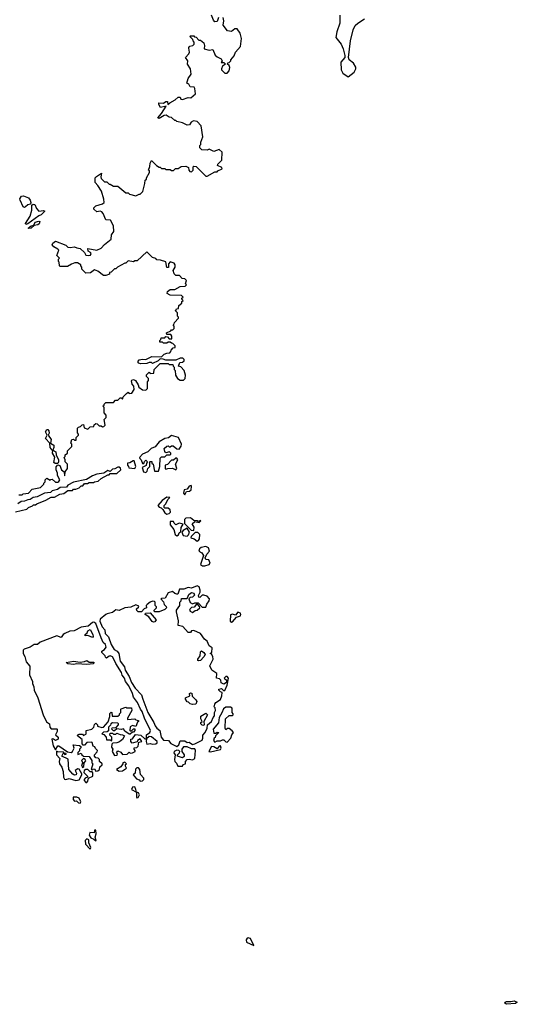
# Model space of a CAD drawing. Extents: x 2219101 to 2444320, y 201258 to 358766.
# Tile 186 of 256: x 2320862 to 2325332, y 301596 to 310435. Entities that reach past the tile are written whole.
import ezdxf

# ---------------------------------------------------------------- set-up
doc = ezdxf.new("R2010")
doc.units = 0

msp = doc.modelspace()

# ---------------------------------------------------------------- linework, layer by layer
at = {"layer": '0CON10XD'}
for points in [[(2322268.3, 307831.7), (2322271.7, 307838.3), (2322288.3, 307841.7), (2322291.7, 307868.3), (2322318.3, 307891.7), (2322320, 307905), (2322330, 307915), (2322320, 307925), (2322320, 307935), (2322330, 307945), (2322315, 307960), (2322213, 307963), (2322187.5, 307977.5), (2322190, 307995), (2322215, 308013.3), (2322255, 308012.5), (2322305, 308040), (2322347, 308043), (2322360, 308055), (2322350, 308065), (2322360, 308095), (2322345, 308110), (2322321.7, 308111.7), (2322298.3, 308138.3), (2322265, 308140), (2322250, 308155), (2322240, 308185), (2322260, 308215), (2322260, 308235), (2322248.3, 308248.3), (2322215, 308260), (2322200, 308245), (2322198.3, 308211.7), (2322185, 308210), (2322175, 308260), (2322127, 308277), (2322095, 308280), (2322085, 308290), (2322055, 308300), (2322005, 308350), (2321918.3, 308271.7), (2321895, 308270), (2321885, 308260), (2321835, 308270), (2321815, 308250), (2321805, 308250), (2321740, 308215), (2321725, 308200), (2321715, 308200), (2321685, 308170), (2321670, 308165), (2321668.3, 308151.7), (2321635, 308140), (2321615, 308140), (2321565, 308177.5), (2321535, 308190), (2321497, 308163), (2321455, 308160), (2321420, 308195), (2321420, 308215), (2321410, 308225), (2321410, 308235), (2321381.7, 308251.7), (2321358.3, 308251.7), (2321328.3, 308241.7), (2321291.7, 308218.3), (2321225, 308220), (2321220, 308225), (2321217, 308257), (2321210, 308265), (2321210, 308285), (2321220, 308295), (2321197, 308317), (2321212.9, 308365), (2321205, 308375.6), (2321168.8, 308395), (2321153.3, 308415), (2321160.3, 308429.7), (2321185, 308446), (2321275, 308411.2), (2321295, 308393.8), (2321315, 308390), (2321355, 308397.5), (2321375, 308385.8), (2321405, 308382), (2321443.1, 308345), (2321455, 308322.5), (2321477, 308317), (2321497.3, 308322.7), (2321503.3, 308335), (2321497.5, 308345), (2321476.4, 308356.4), (2321475, 308382.5), (2321554.1, 308365.9), (2321595, 308385.6), (2321622.4, 308417.6), (2321682.5, 308465), (2321686.7, 308505), (2321707.5, 308535), (2321703.3, 308585), (2321676.7, 308635), (2321635, 308640), (2321613.3, 308695), (2321600.5, 308710.5), (2321585, 308716), (2321555, 308710), (2321527.5, 308735), (2321527.5, 308745), (2321546.4, 308763.6), (2321607, 308783), (2321620, 308795), (2321617.5, 308825), (2321596, 308895), (2321565, 308947.5), (2321540, 308975), (2321541.2, 309015), (2321551.4, 309028.6), (2321596.7, 309056.7), (2321590, 309025), (2321595, 309010), (2321625, 308980), (2321645, 308980), (2321665, 308960), (2321675, 308960), (2321705, 308940), (2321745, 308940), (2321815, 308880), (2321835, 308880), (2321848.3, 308868.3), (2321905, 308852.5), (2321935, 308870), (2321945, 308870), (2321967, 308893), (2321987.5, 308965), (2321990, 308995), (2322000, 309005), (2322000, 309015), (2322027, 309063), (2322027, 309077), (2322020, 309085), (2322031.7, 309118.3), (2322033, 309147), (2322045, 309170), (2322090, 309125), (2322115, 309110), (2322125, 309110), (2322135, 309100), (2322165, 309100), (2322175, 309090), (2322215, 309090), (2322225, 309080), (2322245, 309080), (2322261.7, 309098.3), (2322285, 309100), (2322313, 309117), (2322355, 309120), (2322378.3, 309108.3), (2322380, 309085), (2322391.7, 309071.7), (2322405, 309070), (2322420, 309085), (2322420, 309115), (2322425, 309120), (2322448.3, 309118.3), (2322535, 309030), (2322545, 309030), (2322615, 309070), (2322635, 309070), (2322641.7, 309078.3), (2322680, 309095), (2322678.3, 309108.3), (2322640, 309125), (2322641.7, 309138.3), (2322677, 309173), (2322680, 309245), (2322655, 309268.8), (2322605, 309252.5), (2322565, 309272.5), (2322545, 309262.5), (2322498.3, 309268.3), (2322480, 309285), (2322480, 309305), (2322490, 309315), (2322490, 309335), (2322507.5, 309385), (2322491.7, 309481.7), (2322455, 309520), (2322423, 309527), (2322403.6, 309516.4), (2322388.3, 309491.7), (2322365, 309487.5), (2322325, 309510), (2322275, 309520), (2322265, 309530), (2322255, 309530), (2322227, 309557), (2322205, 309560), (2322177, 309577), (2322160, 309575), (2322115, 309547.5), (2322102.5, 309555), (2322136.1, 309593.9), (2322178.3, 309658.3), (2322127.5, 309647.5), (2322112.5, 309675), (2322111.7, 309688.3), (2322153, 309687), (2322175, 309700), (2322190, 309700), (2322192.5, 309672.5), (2322210, 309690), (2322257.5, 309715), (2322285, 309738.8), (2322305, 309740), (2322310.7, 309720.7), (2322325, 309717.5), (2322375, 309737.5), (2322400, 309735), (2322441.7, 309768.3), (2322436.4, 309816.4), (2322429.3, 309829.3), (2322393, 309833), (2322380, 309855), (2322362.5, 309865), (2322374, 309906), (2322402.5, 309945), (2322397.5, 309995), (2322370, 310035), (2322372.5, 310065), (2322352.5, 310095), (2322381.7, 310128.3), (2322386.7, 310145), (2322381.7, 310178.3), (2322380, 310185), (2322391.7, 310198.3), (2322417, 310203), (2322430, 310215), (2322430, 310235), (2322420, 310245), (2322418.3, 310258.3), (2322390, 310285), (2322395, 310290), (2322425, 310290), (2322431.7, 310281.7), (2322448.3, 310278.3), (2322471.7, 310251.7), (2322485, 310250), (2322516.7, 310226.7), (2322522.5, 310205), (2322520, 310175), (2322565, 310162.5), (2322598.3, 310168.3), (2322618.3, 310118.3), (2322635, 310102.5), (2322672.5, 310085), (2322680, 310065), (2322671.7, 310051.7), (2322695, 310050), (2322710, 310035), (2322685, 310017.5), (2322674, 309995), (2322676.2, 309985), (2322705, 309953.8), (2322725, 309956.2), (2322743.3, 309975), (2322748.8, 310005), (2322743.6, 310023.6), (2322730, 310035), (2322731.7, 310048.3), (2322745, 310050), (2322760, 310065), (2322760, 310075), (2322789.2, 310110.8), (2322800, 310145), (2322845.7, 310194.3), (2322853.8, 310265), (2322842.5, 310315), (2322815, 310352.5), (2322795, 310352.5), (2322765, 310330), (2322730, 310335), (2322690, 310385), (2322696.7, 310425), (2322688.8, 310455)], [(2322647.5, 310455), (2322635, 310420), (2322615, 310417.5), (2322602, 310432), (2322585, 310476.2)], [(2323737.5, 310475), (2323737.5, 310405), (2323710, 310325), (2323702.5, 310275), (2323750, 310215), (2323767.5, 310175), (2323782.5, 310115), (2323782.5, 310095), (2323746.2, 310055), (2323750.6, 309985), (2323765.8, 309955.8), (2323813.6, 309923.6), (2323865.7, 309964.3), (2323882, 309995), (2323880.5, 310010.5), (2323861.2, 310045), (2323823.3, 310075), (2323816.7, 310095), (2323833.3, 310245), (2323857.5, 310345), (2323877, 310383), (2323900, 310405), (2323958.3, 310441.7)], [(2320905, 308750), (2320894.4, 308754.4), (2320866.7, 308815), (2320863.6, 308826.4), (2320878.3, 308851.7), (2320895, 308852.5), (2320940, 308835), (2320956.7, 308815), (2320963.3, 308795), (2320960, 308780), (2320935, 308772.5), (2320915, 308754.2), (2320905, 308750)], [(2320917.5, 308597.5), (2320913.3, 308605), (2320957.3, 308672.7), (2320971.2, 308725), (2320970.7, 308769.3), (2320981.7, 308778.3), (2320997.5, 308775), (2321011.7, 308741.7), (2321035, 308717.5), (2321075, 308722.5), (2321086.7, 308716.7), (2321055.6, 308684.4), (2321034.3, 308675.7), (2320935, 308601.2), (2320917.5, 308597.5)], [(2320945, 308560), (2320937.5, 308565), (2320964.1, 308585.9), (2320988.3, 308591.7), (2321001.1, 308618.9), (2321035, 308628), (2321042.5, 308625), (2321037.4, 308602.6), (2321025, 308594.4), (2320991.7, 308588.3), (2320965, 308563.3), (2320945, 308560)], [(2320855, 306170), (2320885, 306170), (2320892.5, 306177.5), (2320940, 306185), (2320975, 306220), (2321050, 306235), (2321080, 306265), (2321080, 306275), (2321090, 306285), (2321090, 306305), (2321105, 306320), (2321135, 306300), (2321141.7, 306308.3), (2321155, 306310), (2321183.6, 306283.6), (2321205, 306282.5), (2321215, 306290), (2321222.5, 306305), (2321203, 306343), (2321202.5, 306365), (2321188.8, 306395), (2321188.3, 306421.7), (2321205, 306440), (2321223.3, 306433.3), (2321237.5, 306395), (2321260, 306375), (2321263, 306343), (2321268.3, 306341.7), (2321270, 306375), (2321290, 306405), (2321290, 306445), (2321270, 306465), (2321270, 306485), (2321260, 306505), (2321270, 306515), (2321271.7, 306528.3), (2321290, 306545), (2321290, 306565), (2321330, 306605), (2321330, 306625), (2321320, 306635), (2321330, 306665), (2321345, 306670), (2321355, 306660), (2321368.3, 306661.7), (2321370, 306685), (2321390, 306705), (2321390, 306715), (2321380, 306725), (2321381.7, 306768.3), (2321391.7, 306778.3), (2321408.3, 306781.7), (2321421.7, 306798.3), (2321435, 306800), (2321441.7, 306771.7), (2321475, 306760), (2321495, 306780), (2321528.3, 306781.7), (2321531.7, 306798.3), (2321545, 306810), (2321558.3, 306808.3), (2321575, 306790), (2321595, 306790), (2321605, 306780), (2321618.3, 306781.7), (2321630, 306795), (2321620, 306845), (2321640, 306865), (2321640, 306885), (2321620, 306905), (2321620, 306955), (2321610, 306965), (2321620, 306975), (2321620, 306985), (2321635, 307000), (2321705, 307000), (2321721.7, 307018.3), (2321745, 307020), (2321765, 307040), (2321775, 307040), (2321785, 307030), (2321791.7, 307048.3), (2321821.7, 307078.3), (2321835, 307090), (2321845, 307080), (2321868.3, 307081.7), (2321890, 307115), (2321886.2, 307145), (2321873, 307163), (2321867.5, 307192.5), (2321870, 307200), (2321883.6, 307206.4), (2321903.3, 307195), (2321927.7, 307157.7), (2321933.3, 307135), (2321965, 307112.5), (2321995, 307110), (2322010, 307125), (2322010, 307185), (2322020, 307195), (2322020, 307215), (2322001.7, 307231.7), (2322001.7, 307248.3), (2322025, 307270), (2322035, 307260), (2322068.3, 307261.7), (2322070, 307295), (2322125, 307350), (2322195, 307350), (2322205, 307340), (2322238.3, 307338.3), (2322240, 307325), (2322250, 307315), (2322250, 307295), (2322260, 307285), (2322263, 307243), (2322280, 307215), (2322305, 307200), (2322335, 307200), (2322347, 307213), (2322352.5, 307245), (2322340, 307285), (2322308.3, 307318.3), (2322290, 307325), (2322301.7, 307358.3), (2322325, 307360), (2322338.3, 307371.7), (2322340, 307385), (2322327, 307397), (2322303.9, 307396.1), (2322265, 307380), (2322225, 307377.5), (2322175, 307377.5), (2322151.7, 307388.3), (2322125, 307390), (2322107, 307373), (2322055, 307350), (2322045, 307357.5), (2322025, 307357.5), (2322005, 307347.5), (2321946.4, 307346.4), (2321931.2, 307351.2), (2321923.3, 307365), (2321935, 307381.2), (2321965, 307388), (2321996.4, 307383.6), (2322048, 307412), (2322135, 307410), (2322158.8, 307431.2), (2322185, 307442.5), (2322210, 307445), (2322220, 307455), (2322221.7, 307468.3), (2322241.7, 307488.3), (2322258.3, 307491.7), (2322258.3, 307508.3), (2322238.3, 307528.3), (2322225, 307530), (2322215, 307540), (2322195, 307540), (2322185, 307530), (2322155, 307530), (2322145, 307540), (2322121.7, 307541.7), (2322120, 307555), (2322130, 307565), (2322131.7, 307578.3), (2322165, 307580), (2322175, 307590), (2322188.3, 307588.3), (2322205, 307570), (2322228.3, 307571.7), (2322230, 307595), (2322218.3, 307608.3), (2322185, 307610), (2322180, 307625), (2322218.3, 307641.7), (2322225, 307650), (2322238.3, 307651.7), (2322248.3, 307661.7), (2322250, 307685), (2322240, 307695), (2322250, 307705), (2322251.7, 307718.3), (2322290, 307755), (2322290, 307765), (2322280, 307775), (2322280, 307805), (2322260, 307825), (2322268.3, 307831.7)], [(2321160, 306570), (2321155, 306570), (2321135.8, 306595), (2321133.6, 306633.6), (2321093.3, 306675), (2321110, 306705), (2321094.3, 306735), (2321105, 306756.7), (2321115.8, 306755.8), (2321124.2, 306744.2), (2321125.7, 306724.3), (2321116.7, 306705), (2321145.8, 306665.8), (2321140, 306635), (2321168, 306615), (2321168.8, 306595), (2321160, 306570)], [(2321995, 306370), (2322007, 306383), (2322012.5, 306407.5), (2322030, 306425), (2322030, 306465), (2322035, 306470), (2322048.3, 306468.3), (2322050, 306455), (2322060, 306445), (2322071.7, 306381.7), (2322108.3, 306381.7), (2322120, 306425), (2322125, 306500), (2322135, 306510), (2322165, 306510), (2322185, 306530), (2322215, 306530), (2322220, 306535), (2322220, 306545), (2322207, 306557), (2322175, 306547.5), (2322165, 306560), (2322160, 306585), (2322185, 306607.5), (2322195, 306610), (2322205, 306600), (2322215, 306600), (2322225, 306610), (2322241.7, 306608.3), (2322275, 306582.5), (2322295, 306580), (2322312.7, 306607.3), (2322315.9, 306624.1), (2322290, 306685), (2322225, 306702.9), (2322197.4, 306682.6), (2322164.6, 306675.4), (2322116.2, 306645), (2322079.3, 306600.7), (2322042.9, 306587.1), (2322013.8, 306556.2), (2321966, 306535), (2321938.8, 306505), (2321940, 306495), (2321953.3, 306485), (2321965, 306450), (2321978.3, 306451.7), (2321981.7, 306468.3), (2321995, 306480), (2322010, 306465), (2322000, 306455), (2321998.3, 306431.7), (2321962.5, 306415), (2321975, 306376.7), (2321995, 306370)], [(2321205, 306450), (2321180.7, 306450.7), (2321170, 306460), (2321176.7, 306506.7), (2321156.2, 306545), (2321160, 306570), (2321186.7, 306555), (2321188.3, 306528.3), (2321210, 306485), (2321211.2, 306465), (2321205, 306450)], [(2321895, 306407.5), (2321906.2, 306425), (2321890, 306475), (2321880, 306475), (2321852.5, 306457.5), (2321830, 306455), (2321830, 306435), (2321840, 306425), (2321841.7, 306411.7), (2321895, 306407.5)], [(2322265, 306393.3), (2322272.5, 306405), (2322262.5, 306445), (2322282.5, 306485), (2322275, 306500), (2322265, 306500), (2322245, 306480), (2322225, 306480), (2322188.3, 306441.7), (2322170, 306435), (2322170, 306405), (2322175, 306400), (2322192.5, 306407.5), (2322235, 306410), (2322265, 306393.3)], [(2320825, 306017.5), (2320925, 306040), (2320940, 306055), (2320978.3, 306071.7), (2320985, 306080), (2321005, 306080), (2321015, 306090), (2321097, 306123), (2321145, 306150), (2321175, 306150), (2321223, 306177), (2321257, 306183), (2321295, 306210), (2321335, 306210), (2321345, 306220), (2321365, 306220), (2321397, 306233), (2321415, 306250), (2321428.3, 306251.7), (2321445, 306270), (2321471.7, 306271.7), (2321485, 306280), (2321525, 306280), (2321533, 306287), (2321567, 306293), (2321593, 306317), (2321655, 306350), (2321665, 306350), (2321675, 306360), (2321735, 306360), (2321770, 306395), (2321768.3, 306408.3), (2321757, 306417), (2321745, 306416.7), (2321717, 306403), (2321695, 306400), (2321675, 306380), (2321655, 306387.5), (2321617, 306363), (2321555, 306356.2), (2321515, 306340), (2321462.5, 306307.5), (2321345, 306282.5), (2321295, 306257.5), (2321281.7, 306238.3), (2321225, 306236.7), (2321201.2, 306218.8), (2321155, 306205.8), (2321138, 306192), (2321085, 306183.8), (2321018.8, 306151.2), (2320984.4, 306145.6), (2320955, 306128), (2320934.4, 306125.6), (2320906, 306114), (2320875, 306110), (2320845, 306090)], [(2322345, 306170), (2322361.7, 306198.3), (2322387, 306203), (2322402.5, 306215), (2322406.7, 306245), (2322402.5, 306252.5), (2322385, 306247.5), (2322365, 306220), (2322340, 306215), (2322332.5, 306185), (2322345, 306170)], [(2322185, 305997.5), (2322205, 306002.5), (2322217.5, 306015), (2322212.5, 306035), (2322195, 306050), (2322165, 306050), (2322160, 306055), (2322160, 306075), (2322175, 306090), (2322191.7, 306128.3), (2322210, 306145), (2322185, 306150), (2322141.7, 306118.3), (2322103.9, 306073.9), (2322115, 306057.5), (2322132.5, 306052.5), (2322148.3, 306038.3), (2322165, 306007.5), (2322185, 305997.5)], [(2322425, 305850), (2322429.3, 305879.3), (2322411.7, 305908.3), (2322435, 305930), (2322475, 305920), (2322490, 305935), (2322485, 305940), (2322465, 305930), (2322457, 305937), (2322425, 305940), (2322395, 305962.5), (2322355, 305960), (2322343, 305947), (2322341.7, 305911.7), (2322403.3, 305853.3), (2322425, 305850)], [(2322275, 305802.5), (2322288.3, 305811.7), (2322295, 305830), (2322308.3, 305841.7), (2322312.5, 305875), (2322330, 305905), (2322295, 305916.7), (2322265, 305900), (2322250, 305915), (2322245, 305930), (2322215, 305930), (2322215, 305900), (2322247, 305857), (2322257.5, 305815), (2322275, 305802.5)], [(2322365, 305797.5), (2322378.8, 305811.2), (2322387.5, 305835), (2322365, 305870), (2322330.7, 305849.3), (2322320, 305835), (2322330, 305805), (2322365, 305797.5)], [(2322455, 305753.3), (2322469.3, 305760.7), (2322477.5, 305775), (2322480, 305815), (2322461.7, 305831.7), (2322438.3, 305831.7), (2322403.6, 305796.4), (2322400, 305785), (2322430, 305775), (2322455, 305753.3)], [(2322503, 305533), (2322525, 305533.3), (2322565, 305543.3), (2322572.5, 305555), (2322560, 305585), (2322535, 305590), (2322527.5, 305605), (2322543, 305637), (2322567.5, 305665), (2322556.7, 305695), (2322535, 305706.7), (2322491.7, 305698.3), (2322477.5, 305685), (2322470, 305665), (2322499.3, 305649.3), (2322512.5, 305625), (2322487.5, 305545), (2322503, 305533)], [(2322275, 303911.2), (2322292.5, 303925), (2322305, 303960), (2322345, 303962.5), (2322365, 303946.7), (2322385, 303948.8), (2322415, 303929.2), (2322436.7, 303933.3), (2322501.7, 303968.3), (2322508, 303985), (2322507.5, 304012.5), (2322526.7, 304035), (2322547.5, 304075), (2322550, 304105), (2322585.8, 304134.2), (2322598.8, 304171.2), (2322613.3, 304185), (2322611.2, 304215), (2322620, 304235), (2322617, 304257), (2322610, 304265), (2322615, 304290), (2322623.3, 304306.7), (2322665, 304332.5), (2322676.7, 304365), (2322680, 304395), (2322665, 304400), (2322650, 304415), (2322650, 304425), (2322675, 304430), (2322691.7, 304411.7), (2322705, 304412.5), (2322725, 304460), (2322737.5, 304525), (2322725, 304540), (2322715, 304540), (2322700, 304525), (2322720, 304505), (2322720, 304485), (2322695, 304470), (2322671.7, 304481.7), (2322670, 304505), (2322658.3, 304518.3), (2322630, 304525), (2322632.5, 304565), (2322587, 304597), (2322570, 304635), (2322601.2, 304695), (2322598.3, 304718.3), (2322585, 304740), (2322572.5, 304745), (2322587, 304753), (2322590, 304795), (2322563.6, 304813.6), (2322546.2, 304855), (2322523.3, 304875), (2322486.1, 304926.1), (2322425, 304952.5), (2322405, 304950), (2322395, 304932.5), (2322375, 304932.5), (2322326.2, 304986.2), (2322287, 304997), (2322288.3, 305038.3), (2322271.7, 305118.3), (2322270, 305135), (2322300, 305175), (2322300, 305205), (2322311.7, 305218.3), (2322315, 305240), (2322360.7, 305239.3), (2322370, 305245), (2322380, 305275), (2322405, 305292.5), (2322425, 305287.5), (2322431.7, 305268.3), (2322415, 305250), (2322393, 305247), (2322382.5, 305237.5), (2322393.6, 305203.6), (2322415, 305192.5), (2322435, 305200), (2322465, 305200), (2322501.7, 305161.7), (2322535, 305160), (2322543, 305187), (2322565, 305217.5), (2322565.8, 305235), (2322545, 305258.8), (2322515, 305270), (2322501.2, 305268.8), (2322481.7, 305248.3), (2322470, 305250), (2322467.5, 305265), (2322483.3, 305295), (2322483.8, 305315), (2322475, 305342.5), (2322455, 305353.8), (2322405, 305332.5), (2322375, 305336.7), (2322335.8, 305324.2), (2322296.9, 305323.1), (2322281.7, 305278.3), (2322275, 305276.7), (2322255, 305283.8), (2322235, 305300.8), (2322195, 305291.4), (2322168.8, 305241.2), (2322135, 305240), (2322130, 305235), (2322155, 305210), (2322160, 305185), (2322178.3, 305168.3), (2322180, 305155), (2322165, 305140), (2322115, 305120), (2322075, 305120), (2322070, 305125), (2322070, 305135), (2322090, 305155), (2322090, 305165), (2322080, 305175), (2322080, 305205), (2322072.5, 305212.5), (2322055, 305213.8), (2322035, 305207.5), (2322006.7, 305185), (2321997.5, 305175), (2322000, 305155), (2321980, 305145), (2321955, 305120), (2321925, 305120), (2321915, 305130), (2321910, 305145), (2321929.3, 305160.7), (2321931.7, 305171.7), (2321905, 305183.3), (2321859.3, 305160.7), (2321805, 305156), (2321755, 305131.2), (2321725, 305136.7), (2321695, 305111.9), (2321647.6, 305102.4), (2321635, 305094), (2321585.7, 305055), (2321580.6, 305035), (2321603.3, 304983.3), (2321627.1, 304957.1), (2321631.1, 304925), (2321660, 304895), (2321684.5, 304825), (2321711.9, 304781.9), (2321736.6, 304766.6), (2321752.5, 304745), (2321765.4, 304675), (2321803.5, 304625), (2321810, 304595), (2321845, 304540), (2321865.4, 304485), (2321899.1, 304435), (2321957.5, 304375), (2321966.7, 304335), (2322014.3, 304215), (2322067.3, 304127.3), (2322079.5, 304095), (2322095, 304073.5), (2322120, 304055), (2322134.3, 303995), (2322155, 303968), (2322197.5, 303965), (2322218.8, 303938.8), (2322275, 303911.2)], [(2322415, 305112.5), (2322438.3, 305131.7), (2322457, 305133), (2322480, 305155), (2322478.3, 305168.3), (2322458.3, 305188.3), (2322451.7, 305188.3), (2322428.3, 305161.7), (2322405, 305157.5), (2322392.5, 305145), (2322387.5, 305135), (2322392.5, 305125), (2322415, 305112.5)], [(2322065, 305026.7), (2322052.3, 305032.3), (2322023.3, 305073.3), (2321990, 305095), (2321991.7, 305108.3), (2322035, 305110), (2322087.5, 305047.5), (2322075, 305030), (2322065, 305026.7)], [(2322765, 305026.7), (2322775, 305030), (2322810, 305070), (2322845.9, 305084.1), (2322850, 305095), (2322845, 305107.5), (2322822.5, 305117.5), (2322801.7, 305088.3), (2322773, 305097), (2322757, 305093), (2322753.3, 305035), (2322765, 305026.7)], [(2321545, 303690), (2321565, 303692.5), (2321577.5, 303705), (2321583.3, 303726.7), (2321603.3, 303745), (2321602.5, 303755), (2321580, 303775), (2321580, 303795), (2321567, 303807), (2321545, 303807.5), (2321532.5, 303825), (2321533, 303837), (2321558.3, 303861.7), (2321560, 303875), (2321541.7, 303891.7), (2321538.3, 303908.3), (2321522.5, 303912.5), (2321512.5, 303945), (2321505, 303950), (2321465, 303946.7), (2321445, 303922.5), (2321431.2, 303921.2), (2321423.6, 303933.6), (2321423.6, 303973.6), (2321382.5, 304005), (2321383.6, 304016.4), (2321395, 304022.5), (2321425, 304020), (2321435, 304010), (2321455, 304020), (2321460, 304025), (2321460, 304055), (2321510, 304065), (2321527, 304083), (2321533, 304107), (2321545, 304120), (2321560, 304105), (2321561.7, 304091.7), (2321600.7, 304080.7), (2321615, 304082.5), (2321657, 304133), (2321671.7, 304178.3), (2321673, 304207), (2321685, 304220), (2321690, 304215), (2321691.7, 304181.7), (2321745, 304182.5), (2321760, 304195), (2321760, 304205), (2321770, 304215), (2321770, 304245), (2321775, 304250), (2321815, 304262.5), (2321825, 304257.5), (2321867.5, 304257.5), (2321870, 304235), (2321830, 304165), (2321831.7, 304151.7), (2321895, 304160), (2321905, 304150), (2321930, 304145), (2321930, 304135), (2321921.7, 304128.3), (2321905, 304090), (2321875, 304100), (2321853, 304087), (2321850, 304055), (2321855, 304050), (2321865, 304050), (2321885, 304070), (2321895, 304070), (2321897, 304053), (2321885, 304040), (2321875, 304040), (2321855, 304020), (2321845, 304020), (2321807, 304047), (2321795, 304070), (2321775, 304062.5), (2321735, 304070), (2321715, 304050), (2321705, 304050), (2321690, 304065), (2321691.7, 304078.3), (2321728.3, 304081.7), (2321750, 304105), (2321750, 304115), (2321745, 304120), (2321695, 304122.5), (2321680, 304115), (2321677, 304103), (2321660, 304085), (2321658.3, 304051.7), (2321647, 304043), (2321615, 304040), (2321600, 304025), (2321618.3, 304018.3), (2321640, 303995), (2321641.7, 303971.7), (2321675, 303970), (2321685, 303960), (2321690, 303965), (2321690, 303995), (2321673, 304013), (2321675, 304030), (2321695, 304030), (2321705, 304020), (2321725, 304020), (2321735, 304030), (2321765, 304017.5), (2321786.4, 304016.4), (2321802.5, 304005), (2321786.7, 303973.3), (2321772.5, 303965), (2321758.8, 303951.2), (2321735, 303943.3), (2321698.3, 303941.7), (2321688.3, 303931.7), (2321687.5, 303905), (2321697.5, 303885), (2321692.5, 303865), (2321715, 303830), (2321738.3, 303831.7), (2321740, 303845), (2321732.5, 303855), (2321745, 303870), (2321769.3, 303859.3), (2321785, 303840), (2321827, 303843), (2321845, 303860), (2321855, 303850), (2321875, 303852.5), (2321900, 303865), (2321900, 303875), (2321890, 303885), (2321891.7, 303898.3), (2321915, 303902.5), (2321926.4, 303913.6), (2321931.7, 303948.3), (2321960, 303955), (2321945, 303980), (2321920, 303965), (2321918.3, 303951.7), (2321871.7, 303941.7), (2321860, 303955), (2321860, 303975), (2321875, 303980), (2321903, 304017), (2321951.7, 304011.7), (2321985, 303980), (2322000, 303980), (2321997.5, 303955), (2322005, 303932.5), (2322035, 303937.5), (2322055, 303930), (2322085, 303933.3), (2322097.5, 303942.5), (2322097.5, 303955), (2322045, 303996.7), (2322025, 304000), (2322000, 303980), (2322000, 304015), (2322032.5, 304035), (2322037.5, 304055), (2321984.3, 304164.3), (2321962.5, 304225), (2321946.9, 304245), (2321919.2, 304305), (2321884.2, 304354.2), (2321875.6, 304385), (2321841.4, 304455), (2321812.9, 304495), (2321804.3, 304525), (2321781.7, 304551.7), (2321775.8, 304575), (2321725.8, 304655), (2321708.1, 304695), (2321695, 304714), (2321675, 304723.3), (2321665, 304722.5), (2321642.5, 304702.5), (2321631.7, 304711.7), (2321630, 304725), (2321600, 304755), (2321600, 304765), (2321625, 304782.5), (2321638.3, 304801.7), (2321633.3, 304825), (2321612.5, 304845), (2321593.3, 304885), (2321545.7, 305015.7), (2321527.3, 305027.3), (2321515, 305024.3), (2321478, 304992), (2321415, 304981.5), (2321350.5, 304949.5), (2321313.3, 304945), (2321266.7, 304925), (2321252, 304915), (2321235, 304890), (2321195, 304903.1), (2321045, 304845.6), (2321022.7, 304827.3), (2320993.3, 304825), (2320956.8, 304803.2), (2320902.5, 304785), (2320892.5, 304775), (2320893.8, 304745), (2320909.2, 304719.2), (2320921.2, 304671.2), (2320951.7, 304631.7), (2320951.2, 304555), (2320977.5, 304495), (2320976.2, 304475), (2320988, 304445), (2320991.2, 304415), (2321025.8, 304345.8), (2321074.2, 304194.2), (2321101.7, 304131.7), (2321130, 304115), (2321133, 304083), (2321145, 304067.5), (2321195, 304070), (2321200, 304065), (2321197.5, 304045), (2321182.5, 304015), (2321207.5, 303995), (2321207.5, 303975), (2321185, 303963.3), (2321165, 303977.5), (2321155, 303980), (2321150, 303975), (2321162, 303915), (2321185, 303880), (2321203.6, 303916.4), (2321215, 303917.5), (2321292.5, 303862.5), (2321325, 303856.7), (2321337.5, 303865), (2321350, 303895), (2321342.5, 303925), (2321398, 303918), (2321410, 303910), (2321411.7, 303898.3), (2321400, 303885), (2321398.3, 303871.7), (2321383, 303857), (2321385, 303840), (2321415, 303850), (2321420, 303835), (2321435, 303822.5), (2321485, 303820), (2321510, 303785), (2321510, 303765), (2321520, 303755), (2321503, 303703), (2321515, 303700), (2321521.7, 303708.3), (2321535, 303710), (2321545, 303690)], [(2321515, 304890), (2321475, 304907.5), (2321450, 304905), (2321450, 304915), (2321468.8, 304931.2), (2321475, 304947.5), (2321495, 304960), (2321520, 304915), (2321521.7, 304898.3), (2321515, 304890)], [(2322468.3, 304678.3), (2322462.5, 304682.5), (2322463.3, 304693.3), (2322482.5, 304725), (2322485, 304760), (2322495, 304768), (2322517.5, 304755), (2322526.7, 304735), (2322517.5, 304715), (2322485, 304683.3), (2322468.3, 304678.3)], [(2321465, 304646.7), (2321375, 304652), (2321345, 304646.7), (2321295, 304653.3), (2321280, 304665), (2321345, 304677.5), (2321405, 304666.2), (2321445, 304672.5), (2321465, 304682.5), (2321487, 304667), (2321527.5, 304667.5), (2321525, 304652.5), (2321465, 304646.7)], [(2322415, 304287.5), (2322393, 304293), (2322378.3, 304308.3), (2322365, 304310), (2322350, 304335), (2322351.7, 304348.3), (2322390, 304365), (2322387.5, 304385), (2322395, 304392.5), (2322408.3, 304388.3), (2322411.7, 304361.7), (2322445, 304330), (2322452.5, 304315), (2322445, 304290), (2322415, 304287.5)], [(2322725, 303950), (2322757.5, 303985), (2322767.5, 304015), (2322782.5, 304035), (2322771.7, 304051.7), (2322745, 304072.5), (2322728.3, 304071.7), (2322715, 304060), (2322707.5, 304075), (2322711.7, 304158.3), (2322745, 304190), (2322775, 304190), (2322780, 304195), (2322780, 304205), (2322770, 304215), (2322770, 304255), (2322755, 304262.5), (2322715, 304262.5), (2322691.7, 304248.3), (2322678.8, 304211.2), (2322655, 304170), (2322647, 304123), (2322601.2, 304065), (2322605, 304030), (2322625, 304030), (2322635, 304040), (2322650, 304035), (2322622.5, 304007.5), (2322618.3, 303991.7), (2322610, 303985), (2322602.5, 303965), (2322615, 303950), (2322635, 303960), (2322665, 303960), (2322685, 303970), (2322695, 303970), (2322713, 303953), (2322725, 303950)], [(2322515, 304100), (2322501.7, 304101.7), (2322490, 304115), (2322490, 304125), (2322500, 304135), (2322488.3, 304158.3), (2322488.3, 304181.7), (2322535, 304210), (2322550, 304195), (2322517.5, 304135), (2322520, 304105), (2322515, 304100)], [(2322325, 303732.5), (2322331.7, 303748.3), (2322350, 303755), (2322350, 303775), (2322365, 303792.5), (2322385, 303797.5), (2322415, 303792), (2322436.4, 303803.6), (2322440, 303875), (2322435, 303890), (2322405, 303890), (2322365, 303906.2), (2322335, 303907.5), (2322317.5, 303885), (2322320, 303865), (2322340, 303835), (2322338.3, 303821.7), (2322325, 303810), (2322280, 303825), (2322280, 303835), (2322297.5, 303855), (2322300, 303865), (2322293, 303873), (2322275, 303876.7), (2322250, 303865), (2322247.5, 303855), (2322257.5, 303835), (2322251.9, 303795), (2322256.2, 303775), (2322270.8, 303760.8), (2322283.3, 303735), (2322325, 303732.5)], [(2322575, 303862.5), (2322665, 303883.8), (2322673.3, 303895), (2322666.7, 303916.7), (2322655, 303912.5), (2322635, 303890), (2322605, 303907.5), (2322585, 303910), (2322562.5, 303865), (2322575, 303862.5)], [(2321365, 303606.2), (2321395, 303612.5), (2321420, 303655), (2321420, 303665), (2321396.7, 303706.7), (2321385, 303710), (2321360, 303695), (2321371.7, 303671.7), (2321370, 303655), (2321355, 303652.5), (2321340.7, 303660.7), (2321302.5, 303705), (2321296.1, 303796.1), (2321240, 303825), (2321251.7, 303848.3), (2321260, 303850), (2321265, 303840), (2321278.3, 303841.7), (2321278.3, 303848.3), (2321260, 303850), (2321255, 303860), (2321205, 303862.5), (2321191.7, 303868.3), (2321193.8, 303835), (2321221.7, 303801.7), (2321216.7, 303775), (2321220, 303755), (2321240, 303725), (2321252.5, 303685), (2321256.7, 303635), (2321265, 303617.5), (2321275, 303613.8), (2321305, 303623.8), (2321365, 303606.2)], [(2321425, 303722.5), (2321438.8, 303731.2), (2321440, 303765), (2321457.5, 303782.5), (2321450, 303795), (2321435, 303802.5), (2321417.5, 303785), (2321430, 303765), (2321417.5, 303745), (2321425, 303722.5)], [(2321755, 303687.5), (2321785, 303693.3), (2321820, 303715), (2321812.5, 303735), (2321812.5, 303747.5), (2321820, 303755), (2321805, 303770), (2321790, 303765), (2321790, 303755), (2321771.7, 303728.3), (2321732.5, 303705), (2321755, 303687.5)], [(2321465, 303587.5), (2321475, 303600), (2321480, 303625), (2321517.5, 303645), (2321517.5, 303675), (2321511.7, 303681.7), (2321495, 303682.5), (2321475, 303702.5), (2321455, 303703.3), (2321442.5, 303695), (2321438.3, 303678.3), (2321472.5, 303645), (2321472.5, 303635), (2321450, 303625), (2321440, 303615), (2321440, 303605), (2321455, 303587.5), (2321465, 303587.5)], [(2321945, 303600), (2321965, 303602.5), (2321977, 303613), (2321977.5, 303625), (2321948.3, 303658.3), (2321940, 303705), (2321928.3, 303718.3), (2321915, 303720), (2321903.6, 303706.4), (2321898.3, 303671.7), (2321880, 303655), (2321911.2, 303621.2), (2321935, 303612.5), (2321945, 303600)], [(2321915, 303450), (2321925, 303452.5), (2321937.5, 303475), (2321930, 303495), (2321910, 303500), (2321906.7, 303525), (2321895, 303547.5), (2321873.9, 303546.1), (2321867.5, 303525), (2321910, 303500), (2321910, 303455), (2321915, 303450)], [(2321405, 303402.5), (2321412.5, 303415), (2321395, 303446.7), (2321375.9, 303455.9), (2321343.6, 303456.4), (2321342.5, 303435), (2321355, 303420), (2321371.7, 303421.7), (2321390, 303405), (2321405, 303402.5)], [(2321545, 303062.5), (2321550, 303065), (2321540, 303095), (2321550, 303125), (2321545, 303160), (2321535, 303160), (2321530, 303135), (2321493, 303137), (2321487.5, 303115), (2321500.7, 303090.7), (2321528.3, 303078.3), (2321545, 303062.5)], [(2321495, 302990), (2321500, 303005), (2321483.3, 303045), (2321481.7, 303071.7), (2321465, 303080), (2321450, 303065), (2321452.7, 303032.7), (2321495, 302990)], [(2322965, 302122.5), (2322935, 302187.5), (2322915, 302192.5), (2322902.5, 302185), (2322897.5, 302175), (2322900, 302155), (2322965, 302122.5)], [(2325235.9, 301595.9), (2325221.2, 301605), (2325223.3, 301615), (2325235, 301622.5), (2325275, 301620), (2325305, 301625.8), (2325332.5, 301615), (2325315, 301601.9), (2325235.9, 301595.9)]]:
    msp.add_lwpolyline(points, dxfattribs=at)

doc.saveas('drawing.dxf')
